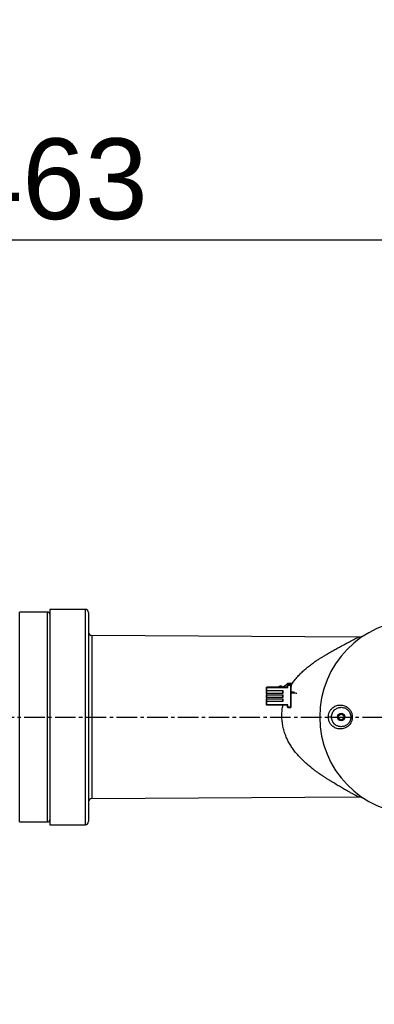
# Model space of a CAD drawing. Header units: millimetres. Extents: x 2719 to 13968, y 3953 to 13921.
# Tile 146 of 160: x 6259 to 6589, y 9379 to 10293. Entities that reach past the tile are written whole.
import ezdxf

# ---------------------------------------------------------------- set-up
doc = ezdxf.new("R2010")
doc.units = ezdxf.units.MM
doc.linetypes.add('CENTER2', pattern=[28.575, 19.05, -3.175, 3.175, -3.175])
doc.styles.get("Standard").update_dxf_attribs({"font": 'arial.ttf'})

msp = doc.modelspace()

# ---------------------------------------------------------------- linework, layer by layer
msp.add_line((5605.503, 10088.869), (6918.329, 10088.869))
at = {"color": 7, "linetype": 'Continuous', "lineweight": 25}
for p, q in [((6285.413, 9743.261), (6259.416, 9743.261)), ((6320.408, 9745.761), (6287.413, 9745.761)), ((6287.413, 9745.761), (6287.413, 9545.787)), ((6574.115, 9719.804), (6326.387, 9721.534)), ((6574.891, 9719.913), (6574.107, 9719.804)), ((6579.597, 9721.4), (6579.218, 9721.227)), ((6498.885, 9673.516), (6501.656, 9674.686)), ((6501.656, 9674.686), (6502.856, 9674.686)), ((6502.856, 9674.686), (6502.828, 9673.886)), ((6503.899, 9673.516), (6507.583, 9676.096)), ((6507.583, 9676.096), (6508.833, 9677.346)), ((6508.633, 9675.596), (6508.483, 9675.446)), ((6508.483, 9673.516), (6508.483, 9675.446)), ((6508.783, 9675.746), (6508.633, 9675.596)), ((6508.633, 9675.596), (6508.783, 9675.446)), ((6511.383, 9675.746), (6508.783, 9675.746)), ((6508.783, 9673.216), (6508.783, 9675.446)), ((6508.783, 9675.446), (6511.383, 9675.446)), ((6508.833, 9677.346), (6511.533, 9677.346)), ((6511.533, 9675.596), (6511.383, 9675.746)), ((6511.383, 9675.446), (6511.533, 9675.596)), ((6511.383, 9675.446), (6511.383, 9654.889)), ((6511.683, 9675.446), (6511.533, 9675.596)), ((6511.683, 9675.446), (6511.683, 9654.889)), ((6511.833, 9677.046), (6511.833, 9674.025)), ((6488.886, 9673.216), (6489.036, 9673.366)), ((6488.886, 9670.277), (6488.886, 9673.216)), ((6488.886, 9670.277), (6489.186, 9669.977)), ((6488.886, 9667.677), (6488.886, 9670.277)), ((6488.886, 9667.677), (6489.186, 9667.977)), ((6488.886, 9667.677), (6488.886, 9666.467)), ((6489.186, 9666.167), (6488.886, 9666.467)), ((6488.886, 9663.868), (6488.886, 9666.467)), ((6489.036, 9673.366), (6489.186, 9673.516)), ((6489.186, 9673.216), (6489.036, 9673.366)), ((6508.483, 9673.516), (6489.186, 9673.516)), ((6489.186, 9669.977), (6489.186, 9673.216)), ((6489.186, 9673.216), (6508.783, 9673.216)), ((6504.484, 9669.977), (6489.186, 9669.977)), ((6489.186, 9667.977), (6489.186, 9669.977)), ((6489.186, 9666.167), (6489.186, 9667.977)), ((6489.186, 9667.977), (6504.484, 9667.977)), ((6504.484, 9666.167), (6489.186, 9666.167)), ((6489.186, 9664.168), (6489.186, 9666.167)), ((6502.828, 9673.886), (6504.428, 9673.886)), ((6503.684, 9669.977), (6503.684, 9667.977)), ((6503.684, 9666.167), (6503.684, 9664.168)), ((6504.484, 9667.977), (6504.484, 9669.977)), ((6504.484, 9664.168), (6504.484, 9666.167)), ((6508.483, 9673.516), (6508.783, 9673.216)), ((6513.576, 9668.814), (6511.683, 9668.814)), ((6511.683, 9668.214), (6513.576, 9668.214)), ((6513.576, 9668.814), (6513.576, 9668.774)), ((6488.886, 9663.868), (6489.186, 9664.168)), ((6488.886, 9663.868), (6488.886, 9662.658)), ((6489.186, 9662.358), (6488.886, 9662.658)), ((6488.886, 9660.058), (6488.886, 9662.658)), ((6488.886, 9660.058), (6489.186, 9660.358)), ((6488.886, 9657.119), (6488.886, 9660.058)), ((6488.886, 9657.119), (6489.036, 9656.969)), ((6489.036, 9656.969), (6489.186, 9657.119)), ((6489.186, 9656.819), (6489.036, 9656.969)), ((6489.186, 9662.358), (6489.186, 9664.168)), ((6489.186, 9664.168), (6504.484, 9664.168)), ((6504.484, 9662.358), (6489.186, 9662.358)), ((6489.186, 9660.358), (6489.186, 9662.358)), ((6489.186, 9660.358), (6504.484, 9660.358)), ((6489.186, 9657.119), (6489.186, 9660.358)), ((6508.783, 9657.119), (6489.186, 9657.119)), ((6508.483, 9656.819), (6489.186, 9656.819)), ((6503.684, 9662.358), (6503.684, 9660.358)), ((6504.484, 9660.358), (6504.484, 9662.358)), ((6508.783, 9657.119), (6508.483, 9656.819)), ((6508.483, 9654.889), (6508.483, 9656.819)), ((6508.783, 9654.889), (6508.783, 9657.119)), ((6508.483, 9654.889), (6508.633, 9654.739)), ((6508.633, 9654.739), (6508.783, 9654.889)), ((6508.783, 9654.589), (6508.633, 9654.739)), ((6511.383, 9654.889), (6508.783, 9654.889)), ((6508.783, 9654.589), (6511.383, 9654.589)), ((6511.533, 9654.739), (6511.383, 9654.889)), ((6511.383, 9654.589), (6511.533, 9654.739)), ((6511.683, 9654.889), (6511.533, 9654.739)), ((6326.387, 9570.014), (6574.115, 9571.744)), ((6259.416, 9548.287), (6285.413, 9548.287)), ((6287.413, 9545.787), (6320.408, 9545.787))]:
    msp.add_line(p, q, dxfattribs=at)
at = {"color": 8, "linetype": 'Continuous', "lineweight": 25}
for p, q in [((6259.416, 9548.287), (6259.416, 9743.261)), ((6285.413, 9548.287), (6285.413, 9743.261)), ((6320.408, 9745.761), (6320.408, 9545.787)), ((6326.387, 9721.534), (6326.387, 9570.014)), ((6513.576, 9668.774), (6513.576, 9668.214))]:
    msp.add_line(p, q, dxfattribs=at)
at = {"linetype": 'CENTER2'}
msp.add_line((5606.52, 9645.774), (6973.322, 9645.774), dxfattribs=at)
at = {"color": 7, "linetype": 'Continuous', "lineweight": 25}
for radius in [3.5, 2.6]:
    msp.add_circle((6558.377, 9645.774), radius, dxfattribs=at)
at = {"color": 30, "true_color": 0xf26722}
msp.add_arc((5530.513, 8540.921), 2359.686, 330, 180, dxfattribs=at)
at = {"color": 7, "linetype": 'Continuous', "lineweight": 25}
for centre, radius, start, end in [((6285.413, 9741.261), 2, 0, 90), ((6320.408, 9742.761), 3, 0, 90), ((6628.367, 9645.774), 89.988, 91.569944, 268.430056), ((6326.408, 9724.533), 3, 180, 269.6), ((6511.533, 9677.046), 0.3, 0, 90), ((6511.533, 9674.025), 0.3, 300, 360), ((6326.408, 9567.015), 3, 90.4, 180), ((6285.413, 9550.287), 2, 270, 0), ((6320.408, 9548.787), 3, 270, 0)]:
    msp.add_arc(centre, radius, start, end, dxfattribs=at)
for points, knots in [([(6323.408, 9742.761), (6323.408, 9742.685), (6323.408, 9742.531), (6323.408, 9741.257), (6323.408, 9739.145), (6323.408, 9736.075), (6323.408, 9732.05), (6323.408, 9727.075), (6323.408, 9721.193), (6323.408, 9714.477), (6323.408, 9707.027), (6323.408, 9698.968), (6323.408, 9690.441), (6323.408, 9681.594), (6323.408, 9672.578), (6323.408, 9663.536), (6323.408, 9654.598), (6323.408, 9645.774), (6323.408, 9636.95), (6323.408, 9628.012), (6323.408, 9618.97), (6323.408, 9609.954), (6323.408, 9601.107), (6323.408, 9592.58), (6323.408, 9584.521), (6323.408, 9577.071), (6323.408, 9570.355), (6323.408, 9564.474), (6323.408, 9559.499), (6323.408, 9555.474), (6323.408, 9552.403), (6323.408, 9550.291), (6323.408, 9549.017), (6323.408, 9548.863), (6323.408, 9548.787)], [0, 0, 0, 0, 0.02864209, 0.05824833, 0.0887341, 0.11999379, 0.15190133, 0.18431262, 0.21706866, 0.25000009, 0.28293142, 0.31568736, 0.34809865, 0.3800062, 0.41126584, 0.44175183, 0.47135794, 0.5, 0.52864206, 0.55824817, 0.58873416, 0.6199938, 0.65190135, 0.68431264, 0.71706858, 0.74999991, 0.78293134, 0.81568738, 0.84809867, 0.88000621, 0.9112659, 0.94175167, 0.97135791, 1, 1, 1, 1]), ([(6579.289, 9721.21), (6579.07, 9721.078), (6578.789, 9720.909), (6577.973, 9720.519), (6577.581, 9720.36), (6577.382, 9720.286), (6577.187, 9720.217), (6576.931, 9720.137), (6576.505, 9720.023), (6575.678, 9719.872), (6575.199, 9719.846), (6574.831, 9719.826)], [0, 0, 0, 0, 0.3389118, 0.4354739, 0.4702741, 0.4857566, 0.5007608, 0.5319369, 0.568784, 0.6693347, 1, 1, 1, 1]), ([(6515.032, 9668.397), (6514.899, 9668.465), (6514.601, 9668.619), (6514.109, 9668.779), (6513.754, 9668.802), (6513.576, 9668.814)], [0, 0, 0, 0, 0.2868943, 0.6423763, 1, 1, 1, 1]), ([(6513.576, 9668.214), (6514.254, 9668.209), (6515.451, 9668.201), (6516.627, 9667.939), (6517.136, 9667.826)], [0, 0, 0, 0, 0.5671, 1, 1, 1, 1]), ([(6546.419, 9645.774), (6546.438, 9646.274), (6546.477, 9647.277), (6546.783, 9648.707), (6547.24, 9650.044), (6547.819, 9651.225), (6548.5, 9652.287), (6549.234, 9653.196), (6550.027, 9653.996), (6551.103, 9654.886), (6552.522, 9655.761), (6554.291, 9656.464), (6556.076, 9656.849), (6557.867, 9656.943), (6559.629, 9656.756), (6561.356, 9656.286), (6563.025, 9655.532), (6564.448, 9654.576), (6565.619, 9653.507), (6566.56, 9652.4), (6567.334, 9651.194), (6567.926, 9649.944), (6568.534, 9648.188), (6568.64, 9646.761), (6568.713, 9645.774)], [0, 0, 0, 0, 0.0409277, 0.0820633, 0.1196882, 0.1577569, 0.1917212, 0.2260395, 0.2572562, 0.2886842, 0.347292, 0.4031836, 0.4572442, 0.510183, 0.5635348, 0.6152435, 0.6687779, 0.7242195, 0.7635908, 0.8046133, 0.8472376, 0.883534, 0.9195235, 1, 1, 1, 1]), ([(6549.378, 9645.774), (6549.424, 9646.46), (6549.517, 9647.858), (6550.227, 9649.742), (6551.256, 9651.381), (6552.899, 9653.078), (6555.355, 9654.451), (6558.477, 9654.948), (6561.569, 9654.384), (6563.961, 9652.989), (6565.548, 9651.311), (6566.546, 9649.698), (6567.239, 9647.836), (6567.33, 9646.455), (6567.375, 9645.774)], [0, 0, 0, 0, 0.0680533, 0.1386934, 0.2006367, 0.2684128, 0.3893073, 0.5060986, 0.6210078, 0.7379113, 0.8025389, 0.8630608, 0.9324335, 1, 1, 1, 1]), ([(6568.713, 9645.774), (6568.693, 9645.272), (6568.654, 9644.286), (6568.36, 9642.891), (6567.929, 9641.603), (6567.222, 9640.119), (6566.137, 9638.553), (6564.634, 9637.097), (6563.026, 9636.017), (6560.808, 9635.013), (6558.442, 9634.574), (6556.079, 9634.699), (6554.294, 9635.083), (6552.526, 9635.785), (6551.105, 9636.66), (6550.029, 9637.55), (6549.235, 9638.351), (6548.501, 9639.26), (6547.819, 9640.322), (6547.245, 9641.503), (6546.605, 9643.304), (6546.495, 9644.77), (6546.419, 9645.774)], [0, 0, 0, 0, 0.0411055, 0.0807039, 0.1167145, 0.1531273, 0.2172289, 0.2759583, 0.3314056, 0.3849756, 0.4897829, 0.5427042, 0.5967653, 0.6526823, 0.7113331, 0.7427982, 0.774043, 0.8083948, 0.8423827, 0.880427, 0.918062, 1, 1, 1, 1]), ([(6549.378, 9645.774), (6549.365, 9645.774), (6549.339, 9645.774), (6549.134, 9645.774), (6548.821, 9645.774), (6548.409, 9645.774), (6547.93, 9645.774), (6547.414, 9645.774), (6546.892, 9645.774), (6546.576, 9645.774), (6546.419, 9645.774)], [0, 0, 0, 0, 0.124998, 0.2499964, 0.3749997, 0.499992, 0.6250002, 0.7499773, 0.8749977, 1, 1, 1, 1]), ([(6567.375, 9645.774), (6567.332, 9645.092), (6567.267, 9644.061), (6566.87, 9642.746), (6566.372, 9641.561), (6565.712, 9640.503), (6564.938, 9639.592), (6564.249, 9638.932), (6563.448, 9638.316), (6562.523, 9637.762), (6561.374, 9637.253), (6560.016, 9636.881), (6558.655, 9636.749), (6557.458, 9636.803), (6556.438, 9636.966), (6555.388, 9637.262), (6554.362, 9637.693), (6553.409, 9638.246), (6552.346, 9639.042), (6551.454, 9639.964), (6550.743, 9640.981), (6550.117, 9642.102), (6549.517, 9643.689), (6549.424, 9645.088), (6549.378, 9645.774)], [0, 0, 0, 0, 0.06753349, 0.10199935, 0.13702957, 0.19741684, 0.22917063, 0.26199592, 0.29841061, 0.33748039, 0.3792365, 0.43669542, 0.49419289, 0.53280935, 0.57184572, 0.61082301, 0.65522305, 0.69566529, 0.73217787, 0.79971742, 0.83132231, 0.8615262, 0.93205733, 1, 1, 1, 1]), ([(6568.713, 9645.774), (6568.503, 9645.774), (6568.084, 9645.774), (6567.664, 9645.774), (6567.418, 9645.774), (6567.39, 9645.774), (6567.375, 9645.774)], [0, 0, 0, 0, 0.27975558, 0.55954424, 0.77976699, 1, 1, 1, 1]), ([(6574.107, 9571.744), (6575.08, 9571.678), (6577.027, 9571.547), (6578.741, 9570.614), (6579.597, 9570.148)], [0, 0, 0, 0, 0.5000063, 1, 1, 1, 1])]:
    msp.add_open_spline(points, degree=3, knots=knots, dxfattribs=at)
at = {"color": 8, "linetype": 'Continuous', "lineweight": 25}
for points, knots in [([(6511.833, 9675.338), (6512.023, 9675.649), (6512.987, 9677.22), (6515.022, 9679.907), (6517.953, 9683.41), (6521.164, 9686.722), (6524.531, 9689.815), (6527.427, 9692.215), (6529.85, 9694.09), (6531.747, 9695.497), (6533.679, 9696.869), (6535.533, 9698.138), (6537.453, 9699.41), (6539.52, 9700.737), (6541.63, 9702.049), (6543.693, 9703.297), (6545.683, 9704.476), (6547.73, 9705.663), (6549.727, 9706.801), (6551.663, 9707.887), (6554.076, 9709.224), (6556.965, 9710.801), (6560.169, 9712.524), (6563.306, 9714.194), (6566.272, 9715.757), (6568.964, 9717.164), (6570.997, 9718.216), (6572.435, 9718.956), (6573.382, 9719.44), (6573.987, 9719.747), (6574.067, 9719.785), (6574.107, 9719.804)], [0, 0, 0, 0, 0.0106787, 0.0539639, 0.1000549, 0.1475388, 0.1936592, 0.2398553, 0.2635657, 0.2888516, 0.3136238, 0.3379765, 0.3597887, 0.3867963, 0.4165581, 0.4399745, 0.4653688, 0.4926901, 0.5188062, 0.5430163, 0.5688403, 0.6151314, 0.6612768, 0.7059028, 0.7574744, 0.8075272, 0.8563263, 0.8931541, 0.9288005, 0.9645876, 1, 1, 1, 1]), ([(6574.107, 9571.744), (6574.066, 9571.767), (6573.984, 9571.812), (6573.372, 9572.137), (6572.6, 9572.546), (6571.77, 9572.989), (6570.465, 9573.688), (6568.496, 9574.753), (6565.705, 9576.285), (6562.437, 9578.111), (6558.733, 9580.219), (6554.644, 9582.6), (6550.824, 9584.888), (6547.368, 9587.021), (6545.038, 9588.5), (6543.373, 9589.58), (6542.451, 9590.184), (6541.527, 9590.796), (6540.553, 9591.449), (6539.273, 9592.318), (6537.951, 9593.234), (6536.625, 9594.172), (6535.446, 9595.019), (6534.221, 9595.918), (6532.901, 9596.909), (6531.002, 9598.369), (6528.536, 9600.349), (6525.675, 9602.805), (6522.998, 9605.277), (6520.453, 9607.812), (6518.026, 9610.449), (6515.546, 9613.412), (6513.138, 9616.643), (6510.779, 9620.289), (6508.688, 9624.107), (6506.833, 9628.234), (6505.317, 9632.561), (6504.178, 9637.088), (6503.467, 9641.663), (6503.172, 9646.305), (6503.343, 9650.981), (6503.716, 9654.518), (6504.155, 9656.428), (6504.244, 9656.819)], [0, 0, 0, 0, 0.0277606, 0.0559507, 0.0740092, 0.0925131, 0.1115265, 0.1479228, 0.1849741, 0.222775, 0.2641307, 0.3059594, 0.3483105, 0.376427, 0.4051985, 0.4142974, 0.4232917, 0.4311121, 0.4402075, 0.4505771, 0.4669446, 0.4772123, 0.4877016, 0.4999825, 0.5116283, 0.5249281, 0.553724, 0.5820598, 0.6081019, 0.6334123, 0.659977, 0.6852106, 0.7158483, 0.7451062, 0.7759787, 0.805789, 0.8375337, 0.8685764, 0.899156, 0.929523, 0.9606112, 0.9919465, 1, 1, 1, 1])]:
    msp.add_open_spline(points, degree=3, knots=knots, dxfattribs=at)

# ---------------------------------------------------------------- texts
at = {"insert": (6261.916, 10145.111), "char_height": 74.99, "attachment_point": 5}
msp.add_mtext('1463', dxfattribs=at)

doc.saveas('drawing.dxf')
